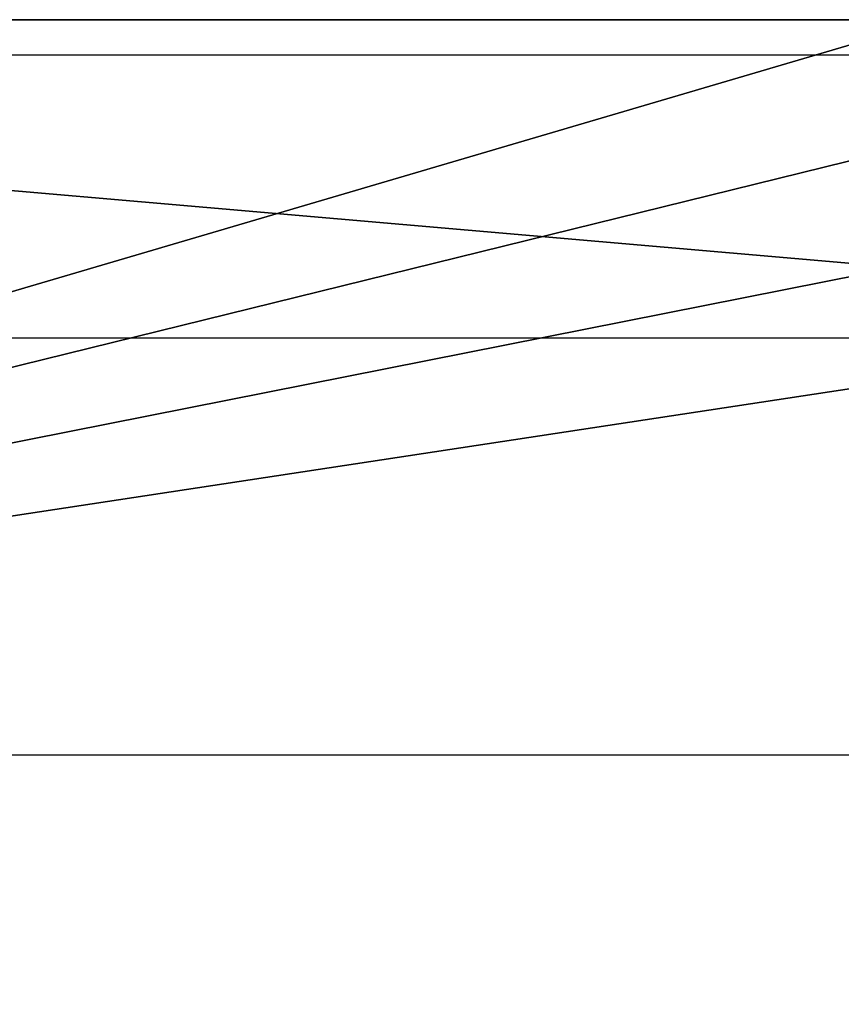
# Model space of a CAD drawing. Header units: millimetres. Extents: x -125 to 125, y -46 to 12.
# Tile 55 of 113: x -7.09 to -3.64, y 4.81 to 8.94. Entities that reach past the tile are written whole.
import ezdxf

# ---------------------------------------------------------------- set-up
doc = ezdxf.new("R2010")
doc.units = ezdxf.units.MM
doc.header["$LTSCALE"] = 26.699852
for name, color, linetype in [('180', 7, 'CONTINUOUS'), ('182', 7, 'CONTINUOUS'), ('183', 7, 'CONTINUOUS'), ('4', 7, 'CONTINUOUS')]:
    doc.layers.add(name, color=color, linetype=linetype)

msp = doc.modelspace()

# ---------------------------------------------------------------- linework, layer by layer
at = {"layer": '180', "color": 2, "linetype": 'Continuous'}
for points in [[(-16.7825, 8.9417, 121.9949), (-3.25, 8.9417, 123.101), (-13.7299, 5.8556, 121.8564), (-16.7825, 8.9417, 121.9949)], [(-3.25, 8.9417, 123.101), (-3.2325, 8.4414, 123.0177), (-13.7299, 5.8556, 121.8564), (-3.25, 8.9417, 123.101)], [(-3.2325, 8.4414, 123.0177), (-3.2151, 7.9417, 122.9345), (-13.7299, 5.8556, 121.8564), (-3.2325, 8.4414, 123.0177)], [(-13.7299, 5.8556, 121.8564), (-3.2151, 7.9417, 122.9345), (0, 7.9417, 122.9765), (-13.7299, 5.8556, 121.8564)], [(0, 5.8556, 122.6274), (-13.7299, 5.8556, 121.8564), (0, 7.9417, 122.9765), (0, 5.8556, 122.6274)]]:
    msp.add_3dface(points, dxfattribs=at)
at = {"layer": '182', "color": 253, "linetype": 'Continuous', "true_color": 0xa2afbf}
for points in [[(0, 8.9417, -125), (-13.8524, -45.7148, -123.2701), (-13.9955, 8.9417, -124.214), (0, 8.9417, -125)], [(-13.0636, -45.7988, -123.3547), (-13.8524, -45.7148, -123.2701), (0, 8.9417, -125), (-13.0636, -45.7988, -123.3547)], [(-12.272, -45.7546, -123.4367), (-13.0636, -45.7988, -123.3547), (0, 8.9417, -125), (-12.272, -45.7546, -123.4367)], [(-10.7628, -45.2907, -123.5856), (-12.272, -45.7546, -123.4367), (0, 8.9417, -125), (-10.7628, -45.2907, -123.5856)], [(-10.0845, -44.8837, -123.6499), (-10.7628, -45.2907, -123.5856), (0, 8.9417, -125), (-10.0845, -44.8837, -123.6499)], [(-9.4741, -44.3664, -123.7072), (-10.0845, -44.8837, -123.6499), (0, 8.9417, -125), (-9.4741, -44.3664, -123.7072)], [(-9.1085, -44.1247, -123.7389), (-9.4741, -44.3664, -123.7072), (0, 8.9417, -125), (-9.1085, -44.1247, -123.7389)], [(-8.678, -44.0447, -123.7713), (-9.1085, -44.1247, -123.7389), (0, 8.9417, -125), (-8.678, -44.0447, -123.7713)], [(-8.2507, -44.1385, -123.7988), (-8.678, -44.0447, -123.7713), (0, 8.9417, -125), (-8.2507, -44.1385, -123.7988)], [(-7.8925, -44.3925, -123.8178), (-8.2507, -44.1385, -123.7988), (0, 8.9417, -125), (-7.8925, -44.3925, -123.8178)], [(-6.6398, -45.3561, -123.8744), (-7.8925, -44.3925, -123.8178), (0, 8.9417, -125), (-6.6398, -45.3561, -123.8744)], [(-5.1465, -45.8712, -123.9364), (-6.6398, -45.3561, -123.8744), (0, 8.9417, -125), (-5.1465, -45.8712, -123.9364)], [(-3.5671, -45.8852, -123.9917), (-5.1465, -45.8712, -123.9364), (0, 8.9417, -125), (-3.5671, -45.8852, -123.9917)]]:
    msp.add_3dface(points, dxfattribs=at)
at = {"layer": '183', "color": 253, "linetype": 'Continuous', "true_color": 0xa2afbf}
for points in [[(-6.6338, -45.3593, 123.8747), (-16.9904, 8.9417, 123.8399), (-7.2992, -44.9297, 123.8448), (-6.6338, -45.3593, 123.8747)], [(-5.1398, -45.8723, 123.9367), (-16.9904, 8.9417, 123.8399), (-6.6338, -45.3593, 123.8747), (-5.1398, -45.8723, 123.9367)], [(-3.5603, -45.8841, 123.9919), (-16.9904, 8.9417, 123.8399), (-5.1398, -45.8723, 123.9367), (-3.5603, -45.8841, 123.9919)], [(-3.25, 8.9417, 124.9577), (-16.9904, 8.9417, 123.8399), (-3.5603, -45.8841, 123.9919), (-3.25, 8.9417, 124.9577)]]:
    msp.add_3dface(points, dxfattribs=at)
at = {"layer": '4', "linetype": 'Continuous'}
for points in [[(0, 7.6066, 121.9364), (-13.676, 8.7934, 121.3777), (-13.6525, 7.6066, 121.1697), (0, 7.6066, 121.9364)], [(0, 8.7934, 122.1457), (-13.676, 8.7934, 121.3777), (0, 7.6066, 121.9364), (0, 8.7934, 122.1457)]]:
    msp.add_3dface(points, dxfattribs=at)

doc.saveas('drawing.dxf')
